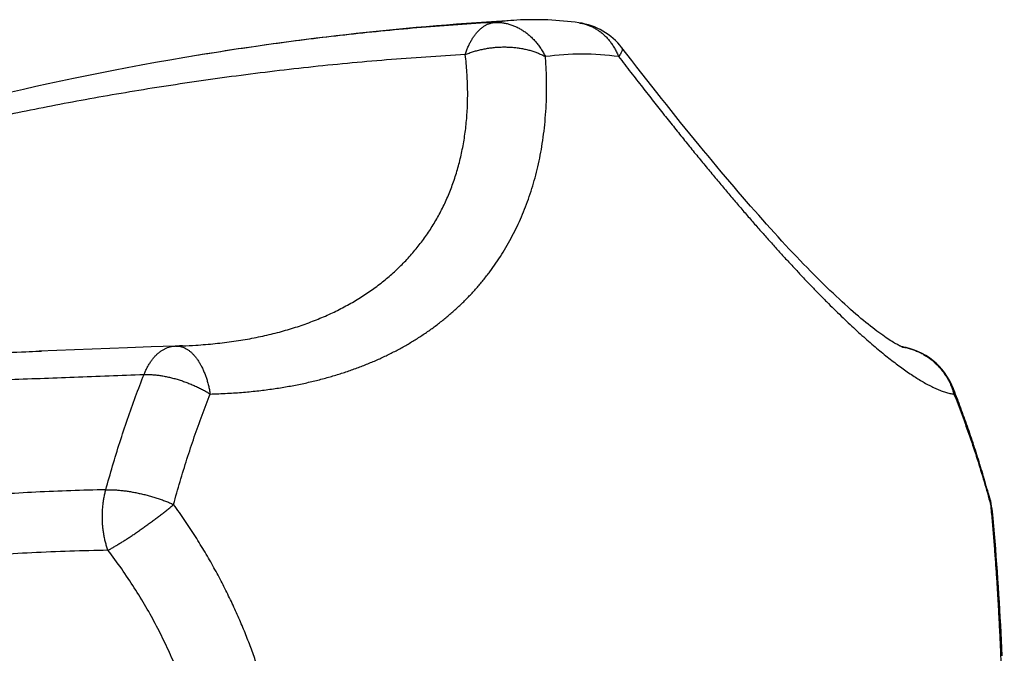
# Model space of a CAD drawing. Header units: millimetres. Extents: x 117 to 1320, y -43 to 1845.
# Tile 33 of 106: x 912 to 942, y 281 to 301. Entities that reach past the tile are written whole.
import ezdxf

# ---------------------------------------------------------------- set-up
doc = ezdxf.new("R2010")
doc.units = ezdxf.units.MM
doc.header["$LTSCALE"] = 65.395
doc.layers.get('0').update_dxf_attribs({"linetype": 'CONTINUOUS'})

msp = doc.modelspace()

# ---------------------------------------------------------------- linework, layer by layer
at = {"color": 7, "linetype": 'Continuous'}
for p, q in [((930.688, 299.338), (930.388, 299.725)), ((917.358, 299.469), (917.323, 299.464)), ((916.963, 290.677), (916.859, 290.674)), ((917.053, 290.68), (916.963, 290.677)), ((915.386, 290.619), (912.705, 290.518)), ((912.705, 290.518), (912.78, 290.52))]:
    msp.add_line(p, q, dxfattribs=at)
for points in [[(917.48, 299.49), (917.123, 299.43), (916.676, 299.353), (916.237, 299.276), (915.806, 299.197), (915.381, 299.118), (914.964, 299.038), (914.554, 298.957), (914.15, 298.876), (913.754, 298.794), (913.364, 298.712), (912.981, 298.63), (912.604, 298.547), (912.233, 298.464), (911.867, 298.381)], [(938.903, 290.641), (938.904, 290.641), (938.904, 290.641), (938.903, 290.641), (938.899, 290.643), (938.893, 290.645), (938.884, 290.648), (938.873, 290.653), (938.86, 290.659), (938.844, 290.666), (938.825, 290.675), (938.804, 290.685), (938.78, 290.697), (938.754, 290.711), (938.725, 290.727), (938.694, 290.745), (938.66, 290.764), (938.623, 290.786), (938.584, 290.81), (938.542, 290.836), (938.498, 290.864), (938.451, 290.895), (938.402, 290.927), (938.351, 290.963), (938.297, 291.001), (938.241, 291.041), (938.182, 291.083), (938.122, 291.128), (938.059, 291.176), (937.994, 291.226), (937.927, 291.278), (937.858, 291.333), (937.787, 291.391), (937.714, 291.451), (937.639, 291.513), (937.562, 291.578), (937.484, 291.645), (937.403, 291.715), (937.321, 291.788), (937.237, 291.863), (937.152, 291.94), (937.064, 292.02), (936.975, 292.102), (936.885, 292.187), (936.793, 292.274), (936.699, 292.363), (936.604, 292.455), (936.507, 292.549), (936.409, 292.645), (936.31, 292.744), (936.209, 292.846), (936.107, 292.949), (936.003, 293.055), (935.898, 293.163), (935.792, 293.274), (935.684, 293.387), (935.575, 293.502), (935.465, 293.619), (935.353, 293.739), (935.24, 293.861), (935.126, 293.985), (935.011, 294.112), (934.894, 294.241), (934.776, 294.372), (934.657, 294.506), (934.536, 294.641), (934.415, 294.779), (934.292, 294.919), (934.168, 295.062), (934.043, 295.206), (933.916, 295.353), (933.789, 295.502), (933.66, 295.653), (933.53, 295.807), (933.399, 295.963), (933.267, 296.12), (933.134, 296.281), (932.999, 296.443), (932.863, 296.608), (932.726, 296.774), (932.588, 296.943), (932.449, 297.115), (932.309, 297.288), (932.167, 297.463), (932.024, 297.641), (931.88, 297.821), (931.735, 298.003), (931.589, 298.187), (931.442, 298.373), (931.293, 298.562), (931.144, 298.753), (930.993, 298.946), (930.841, 299.141), (930.688, 299.338)], [(916.833, 290.673), (916.11, 290.646), (915.386, 290.619)], [(941.921, 281.272), (941.911, 281.505), (941.9, 281.738), (941.888, 281.971), (941.877, 282.204), (941.864, 282.437), (941.851, 282.669), (941.838, 282.901), (941.824, 283.133), (941.809, 283.365), (941.793, 283.596), (941.777, 283.827), (941.761, 284.058), (941.743, 284.289), (941.725, 284.519), (941.706, 284.749), (941.687, 284.979), (941.667, 285.208), (941.646, 285.437), (941.625, 285.652)]]:
    msp.add_lwpolyline(points, dxfattribs=at)
for centre, radius, start, end in [((932.397, 209.017), 91.694, 93.25163, 99.36251), ((927.739, 291.006), 9.573, 81.9185, 93.2523), ((928.804, 298.504), 2, 37.6503, 81.9418), ((916.909, 288.675), 2, 91.4095, 92.1555), ((938.569, 288.675), 2, 21.6191, 81.0514), ((939.635, 285.457), 2, 5.577, 15.2074)]:
    msp.add_arc(centre, radius, start, end, dxfattribs=at)
at = {"color": 9, "linetype": 'Continuous'}
for centre, radius, start, end in [((927.667, 292.288), 8.289, 93.2617, 98.0708), ((929.179, 291.632), 7.903, 90.0066, 98.0797), ((929.176, 291.614), 7.921, 81.9293, 89.9844), ((938.577, 288.75), 1.924, 80.2173, 80.9271)]:
    msp.add_arc(centre, radius, start, end, dxfattribs=at)
for points, knots in [([(926.504, 300.495), (925.771, 300.453), (924.305, 300.35), (922.117, 300.138), (919.955, 299.871), (918.413, 299.642), (917.593, 299.508), (917.48, 299.489)], [0, 0, 0, 0, 2.201997, 4.407096, 6.593587, 8.737597, 9.084047, 9.084047, 9.084047, 9.084047]), ([(925.636, 299.52), (925.648, 299.558), (925.673, 299.634), (925.716, 299.744), (925.763, 299.848), (925.815, 299.945), (925.87, 300.037), (925.929, 300.121), (925.992, 300.197), (926.058, 300.266), (926.127, 300.326), (926.199, 300.378), (926.272, 300.421), (926.348, 300.455), (926.425, 300.481), (926.478, 300.491), (926.504, 300.495)], [0, 0, 0, 0, 0.121208, 0.239033, 0.353264, 0.463737, 0.570343, 0.673038, 0.771847, 0.866874, 0.958303, 1.046411, 1.131575, 1.214269, 1.29506, 1.374914, 1.374914, 1.374914, 1.374914]), ([(926.504, 300.495), (926.542, 300.497), (926.619, 300.498), (926.734, 300.49), (926.848, 300.472), (926.962, 300.445), (927.074, 300.408), (927.185, 300.361), (927.293, 300.306), (927.397, 300.242), (927.499, 300.169), (927.596, 300.088), (927.689, 299.999), (927.776, 299.904), (927.859, 299.801), (927.935, 299.692), (928.005, 299.577), (928.048, 299.497), (928.068, 299.457)], [0, 0, 0, 0, 0.114383, 0.229309, 0.345059, 0.461883, 0.579989, 0.69954, 0.820652, 0.94343, 1.067957, 1.19426, 1.322341, 1.452188, 1.583742, 1.7169, 1.851517, 1.987409, 1.987409, 1.987409, 1.987409]), ([(929.085, 300.484), (929.11, 300.48), (929.174, 300.469), (929.274, 300.445), (929.382, 300.408), (929.489, 300.361), (929.591, 300.306), (929.69, 300.242), (929.785, 300.169), (929.874, 300.088), (929.959, 299.999), (930.038, 299.904), (930.11, 299.801), (930.177, 299.692), (930.236, 299.577), (930.271, 299.497), (930.288, 299.457)], [0, 0, 0, 0, 0.078405, 0.192748, 0.307592, 0.423185, 0.539737, 0.657464, 0.776562, 0.897177, 1.019431, 1.143428, 1.269222, 1.396817, 1.526168, 1.657184, 1.657184, 1.657184, 1.657184]), ([(925.636, 299.52), (925.676, 299.537), (925.757, 299.569), (925.882, 299.611), (926.011, 299.648), (926.143, 299.68), (926.278, 299.706), (926.415, 299.726), (926.553, 299.741), (926.691, 299.749), (926.83, 299.752), (926.967, 299.748), (927.104, 299.739), (927.238, 299.723), (927.369, 299.702), (927.498, 299.675), (927.622, 299.642), (927.741, 299.604), (927.856, 299.56), (927.965, 299.512), (928.034, 299.476), (928.068, 299.457)], [0, 0, 0, 0, 0.129823, 0.262002, 0.396247, 0.532223, 0.669559, 0.807851, 0.946669, 1.085568, 1.224118, 1.361926, 1.498603, 1.633769, 1.767053, 1.8981, 2.026583, 2.152204, 2.274704, 2.393867, 2.509529, 2.509529, 2.509529, 2.509529]), ([(930.388, 299.725), (930.389, 299.724), (930.394, 299.717), (930.4, 299.7), (930.4, 299.671), (930.392, 299.638), (930.377, 299.6), (930.354, 299.556), (930.324, 299.508), (930.3, 299.474), (930.288, 299.457)], [0, 0, 0, 0, 0.0038841, 0.0267989, 0.0539577, 0.0875206, 0.1285586, 0.1775447, 0.234633, 0.2997938, 0.2997938, 0.2997938, 0.2997938]), ([(925.636, 299.52), (924.839, 299.476), (923.25, 299.368), (920.884, 299.143), (918.56, 298.862), (916.304, 298.532), (914.145, 298.165), (912.106, 297.771), (910.209, 297.363), (908.471, 296.954), (906.905, 296.554), (905.514, 296.173), (904.287, 295.815), (903.208, 295.482), (902.258, 295.173), (901.422, 294.887), (900.686, 294.623), (900.039, 294.38), (899.47, 294.157), (898.971, 293.952), (898.533, 293.764), (898.148, 293.592), (897.811, 293.434), (897.513, 293.288), (897.25, 293.154), (897.017, 293.029), (896.81, 292.913), (896.625, 292.804), (896.459, 292.701), (896.31, 292.605), (896.177, 292.513), (896.057, 292.426), (895.948, 292.342), (895.85, 292.261), (895.761, 292.182), (895.682, 292.106), (895.61, 292.031), (895.547, 291.957), (895.491, 291.883), (895.442, 291.81), (895.402, 291.736), (895.37, 291.662), (895.348, 291.587), (895.336, 291.511), (895.335, 291.434), (895.349, 291.355), (895.38, 291.274), (895.429, 291.192), (895.501, 291.108), (895.599, 291.024), (895.729, 290.939), (895.896, 290.853), (896.108, 290.767), (896.373, 290.683), (896.699, 290.602), (897.096, 290.523), (897.578, 290.451), (898.158, 290.385), (898.853, 290.329), (899.682, 290.283), (900.667, 290.252), (901.825, 290.236), (903.162, 290.24), (904.678, 290.261), (906.366, 290.301), (908.217, 290.357), (910.213, 290.426), (911.726, 290.481), (912.57, 290.513), (912.705, 290.518)], [0, 0, 0, 0, 2.394031, 4.778027, 7.128127, 9.416984, 11.615893, 13.699224, 15.645182, 17.43658, 19.055941, 20.494217, 21.764547, 22.887843, 23.881775, 24.761197, 25.539294, 26.227428, 26.83549, 27.37244, 27.84637, 28.265176, 28.635809, 28.965201, 29.258988, 29.521847, 29.758512, 29.972238, 30.165824, 30.342231, 30.50368, 30.651853, 30.788478, 30.915163, 31.033118, 31.143353, 31.246718, 31.344067, 31.436214, 31.523742, 31.607129, 31.687206, 31.764888, 31.841168, 31.917649, 31.996669, 32.081116, 32.174806, 32.282566, 32.409655, 32.562325, 32.74762, 32.973101, 33.247276, 33.579561, 33.98068, 34.462981, 35.040812, 35.730925, 36.553246, 37.532475, 38.688798, 40.026319, 41.543307, 43.2357, 45.092717, 47.097981, 49.229591, 49.633334, 49.633334, 49.633334, 49.633334]), ([(917.053, 290.68), (917.189, 290.685), (917.523, 290.702), (918.045, 290.745), (918.613, 290.814), (919.157, 290.905), (919.68, 291.016), (920.18, 291.146), (920.658, 291.296), (921.115, 291.465), (921.55, 291.652), (921.964, 291.858), (922.357, 292.081), (922.729, 292.322), (923.08, 292.58), (923.411, 292.855), (923.72, 293.147), (924.008, 293.456), (924.275, 293.782), (924.521, 294.124), (924.745, 294.484), (924.947, 294.859), (925.127, 295.251), (925.284, 295.66), (925.417, 296.086), (925.527, 296.528), (925.612, 296.986), (925.672, 297.461), (925.705, 297.953), (925.712, 298.461), (925.69, 298.986), (925.657, 299.34), (925.636, 299.52)], [0, 0, 0, 0, 0.408764, 1.000891, 1.572128, 2.123759, 2.657083, 3.173387, 3.673979, 4.1602, 4.633394, 5.094933, 5.546209, 5.988639, 6.423679, 6.852797, 7.277495, 7.699288, 8.119713, 8.540341, 8.962734, 9.388472, 9.819106, 10.256193, 10.701255, 11.155824, 11.621402, 12.099488, 12.591549, 13.099047, 13.623457, 14.166212, 14.166212, 14.166212, 14.166212]), ([(917.896, 289.218), (918.07, 289.223), (918.408, 289.236), (918.9, 289.27), (919.366, 289.316), (919.809, 289.373), (920.231, 289.44), (920.634, 289.517), (921.021, 289.604), (921.394, 289.699), (921.752, 289.803), (922.099, 289.915), (922.435, 290.037), (922.761, 290.167), (923.077, 290.305), (923.384, 290.453), (923.682, 290.609), (923.972, 290.775), (924.253, 290.95), (924.527, 291.134), (924.791, 291.327), (925.047, 291.53), (925.294, 291.742), (925.531, 291.962), (925.759, 292.191), (925.977, 292.429), (926.184, 292.675), (926.381, 292.928), (926.568, 293.189), (926.744, 293.457), (926.91, 293.732), (927.064, 294.014), (927.209, 294.303), (927.343, 294.599), (927.466, 294.903), (927.58, 295.215), (927.683, 295.535), (927.775, 295.865), (927.857, 296.205), (927.929, 296.556), (927.989, 296.92), (928.038, 297.298), (928.074, 297.692), (928.097, 298.103), (928.105, 298.534), (928.097, 298.988), (928.079, 299.298), (928.068, 299.457)], [0, 0, 0, 0, 0.521325, 1.01383, 1.481057, 1.926374, 2.352675, 2.762612, 3.158348, 3.541886, 3.914955, 4.27903, 4.635554, 4.98568, 5.3304, 5.670721, 6.007406, 6.341038, 6.672235, 7.001498, 7.329076, 7.655229, 7.980224, 8.304181, 8.627177, 8.949302, 9.270705, 9.591567, 9.912056, 10.232418, 10.553117, 10.874615, 11.197399, 11.522226, 11.849912, 12.181277, 12.517396, 12.859441, 13.208632, 13.566486, 13.934611, 14.314844, 14.709248, 15.120199, 15.550424, 16.003008, 16.481236, 16.481236, 16.481236, 16.481236]), ([(930.288, 299.457), (930.411, 299.297), (930.651, 298.987), (931.004, 298.533), (931.343, 298.102), (931.668, 297.691), (931.982, 297.298), (932.285, 296.92), (932.58, 296.556), (932.868, 296.205), (933.148, 295.866), (933.423, 295.536), (933.692, 295.216), (933.958, 294.904), (934.219, 294.6), (934.476, 294.304), (934.731, 294.016), (934.982, 293.734), (935.23, 293.459), (935.475, 293.191), (935.717, 292.931), (935.956, 292.678), (936.192, 292.432), (936.423, 292.195), (936.651, 291.966), (936.874, 291.746), (937.092, 291.534), (937.306, 291.331), (937.515, 291.138), (937.718, 290.954), (937.917, 290.779), (938.11, 290.613), (938.298, 290.457), (938.481, 290.309), (938.659, 290.171), (938.832, 290.041), (939.001, 289.919), (939.165, 289.807), (939.326, 289.703), (939.482, 289.607), (939.633, 289.521), (939.781, 289.444), (939.925, 289.376), (940.065, 289.318), (940.2, 289.272), (940.331, 289.237), (940.417, 289.223), (940.459, 289.218)], [0, 0, 0, 0, 0.603961, 1.17782, 1.724815, 2.248105, 2.750494, 3.234448, 3.702045, 4.155157, 4.595325, 5.024019, 5.442343, 5.851232, 6.251571, 6.643893, 7.0286, 7.406074, 7.776389, 8.139439, 8.495131, 8.843231, 9.183328, 9.515022, 9.837937, 10.15171, 10.455987, 10.75044, 11.034929, 11.309416, 11.573836, 11.828235, 12.072858, 12.307897, 12.533532, 12.750095, 12.957864, 13.157044, 13.347912, 13.530658, 13.705393, 13.872231, 14.031163, 14.182181, 14.325199, 14.460137, 14.586939, 14.586939, 14.586939, 14.586939]), ([(907.759, 297.332), (907.588, 297.284), (906.978, 297.111), (905.976, 296.815), (904.802, 296.447), (903.759, 296.102), (902.835, 295.783), (902.015, 295.486), (901.282, 295.209), (900.628, 294.952), (900.04, 294.712), (899.512, 294.487), (899.036, 294.277), (898.606, 294.08), (898.217, 293.895), (897.865, 293.72), (897.545, 293.556), (897.254, 293.4), (896.989, 293.252), (896.747, 293.112), (896.526, 292.978), (896.324, 292.85), (896.139, 292.728), (895.969, 292.61), (895.813, 292.496), (895.67, 292.385), (895.539, 292.278), (895.419, 292.174), (895.309, 292.071), (895.209, 291.971), (895.119, 291.872), (895.038, 291.774), (894.965, 291.677), (894.902, 291.581), (894.849, 291.484), (894.805, 291.388), (894.772, 291.291), (894.75, 291.194), (894.741, 291.096), (894.746, 290.997), (894.766, 290.897), (894.804, 290.797), (894.862, 290.696), (894.942, 290.594), (895.047, 290.492), (895.182, 290.39), (895.35, 290.289), (895.557, 290.188), (895.808, 290.089), (896.112, 289.991), (896.477, 289.897), (896.914, 289.806), (897.438, 289.721), (898.063, 289.642), (898.805, 289.574), (899.677, 289.517), (900.686, 289.477), (901.838, 289.453), (903.138, 289.446), (904.588, 289.458), (906.183, 289.487), (907.916, 289.532), (909.773, 289.589), (911.738, 289.657), (913.789, 289.731), (915.182, 289.784), (915.89, 289.811)], [0, 0, 0, 0, 0.532846, 1.903365, 3.133009, 4.225858, 5.197158, 6.065432, 6.844143, 7.544568, 8.176512, 8.748019, 9.26631, 9.73731, 10.16642, 10.558285, 10.916764, 11.2457, 11.547999, 11.826592, 12.084272, 12.322885, 12.544367, 12.750761, 12.943462, 13.123652, 13.292539, 13.451353, 13.601134, 13.742595, 13.876284, 14.003164, 14.12397, 14.239019, 14.348834, 14.454242, 14.556003, 14.655038, 14.752624, 14.85048, 14.95097, 15.056912, 15.171659, 15.29917, 15.443861, 15.610485, 15.804477, 16.031807, 16.29936, 16.615055, 16.988315, 17.430276, 17.954488, 18.578286, 19.3199, 20.191949, 21.199077, 22.348939, 23.648431, 25.098985, 26.697219, 28.434659, 30.299922, 32.272383, 34.331109, 36.456195, 36.456195, 36.456195, 36.456195]), ([(915.89, 289.81), (915.904, 289.847), (915.935, 289.92), (915.985, 290.023), (916.041, 290.121), (916.1, 290.212), (916.163, 290.295), (916.229, 290.372), (916.299, 290.44), (916.371, 290.5), (916.446, 290.552), (916.524, 290.595), (916.603, 290.629), (916.684, 290.654), (916.761, 290.668), (916.811, 290.672), (916.833, 290.673)], [0, 0, 0, 0, 0.119287, 0.234765, 0.346746, 0.455109, 0.559797, 0.660819, 0.758265, 0.852307, 0.943214, 1.031347, 1.117156, 1.20117, 1.283989, 1.351822, 1.351822, 1.351822, 1.351822]), ([(916.859, 290.674), (916.879, 290.675), (916.924, 290.673), (916.992, 290.663), (917.064, 290.642), (917.135, 290.611), (917.205, 290.571), (917.274, 290.522), (917.34, 290.465), (917.405, 290.398), (917.467, 290.324), (917.526, 290.241), (917.582, 290.151), (917.635, 290.054), (917.685, 289.95), (917.731, 289.84), (917.773, 289.724), (917.811, 289.604), (917.844, 289.479), (917.873, 289.35), (917.889, 289.263), (917.896, 289.218)], [0, 0, 0, 0, 0.060348, 0.133042, 0.207423, 0.284312, 0.3644, 0.448236, 0.536223, 0.628623, 0.72559, 0.827191, 0.933406, 1.044132, 1.159194, 1.27835, 1.401307, 1.527729, 1.657239, 1.789435, 1.923887, 1.923887, 1.923887, 1.923887]), ([(938.904, 290.646), (938.915, 290.644), (938.97, 290.634), (939.069, 290.612), (939.2, 290.572), (939.327, 290.524), (939.451, 290.466), (939.571, 290.4), (939.686, 290.325), (939.795, 290.243), (939.899, 290.153), (939.996, 290.056), (940.086, 289.952), (940.169, 289.842), (940.244, 289.726), (940.311, 289.605), (940.37, 289.48), (940.42, 289.351), (940.447, 289.263), (940.459, 289.218)], [0, 0, 0, 0, 0.032734, 0.168865, 0.305114, 0.441495, 0.578005, 0.714631, 0.851374, 0.988263, 1.125323, 1.262569, 1.400009, 1.537641, 1.675458, 1.813452, 1.951611, 2.089921, 2.228372, 2.228372, 2.228372, 2.228372]), ([(914.731, 286.312), (914.797, 286.554), (914.933, 287.036), (915.152, 287.749), (915.384, 288.449), (915.629, 289.136), (915.801, 289.588), (915.89, 289.811)], [0, 0, 0, 0, 0.754256, 1.500254, 2.238112, 2.967423, 3.688289, 3.688289, 3.688289, 3.688289]), ([(915.89, 289.81), (915.927, 289.812), (916.005, 289.812), (916.123, 289.807), (916.245, 289.797), (916.37, 289.782), (916.498, 289.76), (916.628, 289.734), (916.759, 289.703), (916.891, 289.666), (917.023, 289.625), (917.154, 289.579), (917.284, 289.528), (917.413, 289.474), (917.539, 289.415), (917.662, 289.353), (917.781, 289.288), (917.858, 289.242), (917.896, 289.218)], [0, 0, 0, 0, 0.113687, 0.231879, 0.354273, 0.48051, 0.610176, 0.742807, 0.877895, 1.01494, 1.15344, 1.292859, 1.432667, 1.572351, 1.711385, 1.84923, 1.985345, 2.119191, 2.119191, 2.119191, 2.119191]), ([(916.786, 285.867), (916.849, 286.099), (916.98, 286.56), (917.189, 287.243), (917.412, 287.914), (917.646, 288.572), (917.811, 289.004), (917.896, 289.218)], [0, 0, 0, 0, 0.722049, 1.436705, 2.14356, 2.842226, 3.532335, 3.532335, 3.532335, 3.532335]), ([(940.428, 289.412), (940.436, 289.392), (940.449, 289.351), (940.459, 289.286), (940.46, 289.241), (940.459, 289.218)], [0, 0, 0, 0, 0.0622739, 0.1285946, 0.1970339, 0.1970339, 0.1970339, 0.1970339]), ([(940.459, 289.218), (940.544, 289.004), (940.709, 288.572), (940.944, 287.914), (941.166, 287.243), (941.375, 286.56), (941.506, 286.099), (941.569, 285.867)], [0, 0, 0, 0, 0.690109, 1.388775, 2.095631, 2.810286, 3.532335, 3.532335, 3.532335, 3.532335]), ([(914.731, 286.312), (914.024, 286.298), (912.622, 286.25), (910.55, 286.112), (908.541, 285.914), (906.616, 285.657), (904.795, 285.349), (903.092, 284.997), (901.517, 284.608), (900.077, 284.193), (898.774, 283.759), (897.605, 283.315), (896.569, 282.87), (895.66, 282.433), (894.87, 282.01), (894.185, 281.604), (893.59, 281.215), (893.072, 280.844), (892.619, 280.488), (892.224, 280.148), (891.877, 279.823), (891.574, 279.511), (891.308, 279.212), (891.075, 278.926), (890.871, 278.651), (890.693, 278.386), (890.539, 278.13), (890.404, 277.884), (890.287, 277.645), (890.187, 277.414), (890.102, 277.189), (890.03, 276.97), (889.97, 276.755), (889.922, 276.544), (889.884, 276.337), (889.856, 276.133), (889.838, 275.93), (889.829, 275.729), (889.829, 275.528), (889.838, 275.326), (889.856, 275.124), (889.884, 274.919), (889.922, 274.712), (889.97, 274.501), (890.03, 274.287), (890.102, 274.067), (890.187, 273.843), (890.287, 273.611), (890.404, 273.373), (890.539, 273.126), (890.693, 272.871), (890.871, 272.606), (891.075, 272.331), (891.308, 272.044), (891.574, 271.745), (891.877, 271.434), (892.224, 271.108), (892.62, 270.768), (893.072, 270.413), (893.59, 270.041), (894.185, 269.653), (894.87, 269.247), (895.66, 268.823), (896.569, 268.386), (897.605, 267.941), (898.774, 267.498), (900.077, 267.064), (901.517, 266.648), (903.092, 266.26), (904.795, 265.907), (906.616, 265.599), (908.541, 265.343), (910.55, 265.144), (912.622, 265.006), (914.024, 264.959), (914.731, 264.945)], [0, 0, 0, 0, 2.122561, 4.205318, 6.229976, 8.17795, 10.029072, 11.771095, 13.394658, 14.893453, 16.266023, 17.5144, 18.641884, 19.64815, 20.539412, 21.329896, 22.035735, 22.669856, 23.242412, 23.761621, 24.234919, 24.668048, 25.066441, 25.434281, 25.775502, 26.093516, 26.391089, 26.67107, 26.935669, 27.186954, 27.42702, 27.657359, 27.879456, 28.094969, 28.305113, 28.510985, 28.713892, 28.915131, 29.115807, 29.317042, 29.519946, 29.725823, 29.935972, 30.151478, 30.373575, 30.60392, 30.843984, 31.095266, 31.359869, 31.639848, 31.937422, 32.25544, 32.59666, 32.964507, 33.3629, 33.796033, 34.269335, 34.78855, 35.361113, 35.99524, 36.701083, 37.491585, 38.382847, 39.389098, 40.516552, 41.76493, 43.137497, 44.636289, 46.259849, 48.001867, 49.852986, 51.800955, 53.825605, 55.908356, 58.030915, 58.030915, 58.030915, 58.030915]), ([(914.795, 284.474), (914.781, 284.514), (914.754, 284.596), (914.719, 284.721), (914.689, 284.849), (914.665, 284.981), (914.647, 285.114), (914.633, 285.249), (914.626, 285.385), (914.624, 285.522), (914.628, 285.658), (914.637, 285.793), (914.652, 285.927), (914.673, 286.058), (914.699, 286.187), (914.72, 286.271), (914.731, 286.313)], [0, 0, 0, 0, 0.127521, 0.257406, 0.389325, 0.522927, 0.657845, 0.793698, 0.930096, 1.066639, 1.202916, 1.338514, 1.473025, 1.606057, 1.737232, 1.866737, 1.866737, 1.866737, 1.866737]), ([(914.731, 286.313), (914.769, 286.314), (914.847, 286.314), (914.965, 286.311), (915.088, 286.303), (915.214, 286.291), (915.344, 286.275), (915.475, 286.255), (915.609, 286.232), (915.744, 286.204), (915.879, 286.173), (916.015, 286.138), (916.149, 286.1), (916.282, 286.059), (916.413, 286.015), (916.541, 285.968), (916.665, 285.919), (916.746, 285.884), (916.786, 285.867)], [0, 0, 0, 0, 0.113608, 0.232139, 0.355178, 0.482267, 0.612898, 0.74652, 0.882542, 1.020386, 1.159477, 1.299209, 1.438984, 1.578226, 1.716347, 1.852751, 1.986837, 2.118012, 2.118012, 2.118012, 2.118012]), ([(914.795, 284.474), (914.825, 284.49), (914.885, 284.524), (914.979, 284.578), (915.076, 284.636), (915.177, 284.698), (915.281, 284.763), (915.388, 284.832), (915.498, 284.904), (915.608, 284.978), (915.721, 285.055), (915.833, 285.134), (915.946, 285.214), (916.058, 285.296), (916.169, 285.378), (916.279, 285.461), (916.386, 285.543), (916.491, 285.625), (916.593, 285.707), (916.691, 285.787), (916.755, 285.84), (916.786, 285.867)], [0, 0, 0, 0, 0.101399, 0.209009, 0.322377, 0.441003, 0.564348, 0.691829, 0.822826, 0.956688, 1.092763, 1.23042, 1.369017, 1.507906, 1.646429, 1.783924, 1.919735, 2.053214, 2.183727, 2.310658, 2.433412, 2.433412, 2.433412, 2.433412]), ([(916.786, 265.39), (916.904, 265.552), (917.13, 265.874), (917.448, 266.359), (917.741, 266.835), (918.01, 267.304), (918.257, 267.766), (918.485, 268.222), (918.695, 268.673), (918.888, 269.12), (919.065, 269.564), (919.228, 270.006), (919.378, 270.448), (919.514, 270.89), (919.638, 271.332), (919.749, 271.777), (919.848, 272.222), (919.935, 272.67), (920.01, 273.12), (920.073, 273.573), (920.123, 274.027), (920.16, 274.483), (920.186, 274.941), (920.198, 275.399), (920.198, 275.858), (920.186, 276.316), (920.16, 276.773), (920.123, 277.23), (920.073, 277.684), (920.01, 278.136), (919.935, 278.586), (919.848, 279.034), (919.749, 279.48), (919.638, 279.924), (919.514, 280.367), (919.378, 280.809), (919.228, 281.25), (919.065, 281.693), (918.888, 282.137), (918.695, 282.584), (918.485, 283.034), (918.257, 283.49), (918.01, 283.952), (917.741, 284.421), (917.448, 284.898), (917.13, 285.382), (916.904, 285.704), (916.786, 285.867)], [0, 0, 0, 0, 0.60148, 1.180522, 1.738977, 2.278802, 2.802034, 3.310783, 3.807213, 4.293331, 4.770904, 5.241749, 5.707645, 6.169755, 6.629032, 7.086491, 7.542968, 7.99895, 8.454936, 8.911428, 9.368536, 9.826192, 10.284356, 10.742929, 11.201645, 11.660218, 12.118383, 12.576039, 13.033148, 13.489639, 13.945625, 14.401607, 14.858084, 15.315541, 15.774819, 16.236929, 16.702824, 17.173668, 17.651242, 18.13736, 18.63379, 19.142538, 19.665771, 20.205596, 20.764051, 21.343095, 21.944576, 21.944576, 21.944576, 21.944576]), ([(941.564, 285.982), (941.566, 285.977), (941.571, 285.956), (941.575, 285.918), (941.572, 285.884), (941.569, 285.867)], [0, 0, 0, 0, 0.0146233, 0.0642238, 0.1159401, 0.1159401, 0.1159401, 0.1159401]), ([(941.569, 285.867), (941.585, 285.703), (941.615, 285.377), (941.657, 284.893), (941.695, 284.417), (941.729, 283.949), (941.76, 283.487), (941.788, 283.031), (941.813, 282.581), (941.836, 282.134), (941.857, 281.691), (941.877, 281.248), (941.894, 280.807), (941.91, 280.365), (941.924, 279.922), (941.937, 279.479), (941.948, 279.033), (941.958, 278.585), (941.966, 278.135), (941.973, 277.683), (941.979, 277.229), (941.983, 276.773), (941.986, 276.316), (941.987, 275.857), (941.987, 275.399), (941.986, 274.941), (941.983, 274.483), (941.979, 274.027), (941.973, 273.573), (941.966, 273.121), (941.958, 272.671), (941.948, 272.224), (941.937, 271.778), (941.924, 271.334), (941.91, 270.891), (941.894, 270.45), (941.877, 270.008), (941.857, 269.566), (941.836, 269.122), (941.813, 268.676), (941.788, 268.225), (941.76, 267.77), (941.729, 267.308), (941.695, 266.839), (941.657, 266.363), (941.615, 265.879), (941.585, 265.554), (941.569, 265.39)], [0, 0, 0, 0, 0.49453, 0.980402, 1.457829, 1.927302, 2.389544, 2.845508, 3.296359, 3.743238, 4.187185, 4.629378, 5.071047, 5.512893, 5.955458, 6.399375, 6.84513, 7.292874, 7.74278, 8.19503, 8.649411, 9.105525, 9.563002, 10.021403, 10.480119, 10.938521, 11.395998, 11.852113, 12.306494, 12.758743, 13.208649, 13.656393, 14.102148, 14.546065, 14.988629, 15.430475, 15.872144, 16.314337, 16.758283, 17.205163, 17.656013, 18.111977, 18.574219, 19.043692, 19.521121, 20.006993, 20.501524, 20.501524, 20.501524, 20.501524]), ([(941.625, 285.652), (941.623, 285.67), (941.617, 285.716), (941.599, 285.789), (941.58, 285.841), (941.569, 285.867)], [0, 0, 0, 0, 0.0566805, 0.1392924, 0.2231252, 0.2231252, 0.2231252, 0.2231252]), ([(914.795, 284.474), (914.025, 284.46), (912.503, 284.411), (910.257, 284.27), (908.092, 284.068), (906.03, 283.807), (904.094, 283.495), (902.301, 283.142), (900.664, 282.755), (899.194, 282.348), (897.896, 281.932), (896.765, 281.519), (895.789, 281.115), (894.948, 280.725), (894.223, 280.349), (893.599, 279.99), (893.062, 279.647), (892.602, 279.322), (892.208, 279.013), (891.873, 278.723), (891.588, 278.449), (891.346, 278.191), (891.141, 277.949), (890.967, 277.721), (890.82, 277.505), (890.696, 277.301), (890.592, 277.107), (890.505, 276.921), (890.432, 276.743), (890.373, 276.572), (890.325, 276.406), (890.287, 276.245), (890.258, 276.088), (890.238, 275.933), (890.227, 275.78), (890.223, 275.628), (890.227, 275.476), (890.238, 275.323), (890.258, 275.169), (890.287, 275.012), (890.325, 274.85), (890.373, 274.685), (890.432, 274.513), (890.505, 274.336), (890.592, 274.15), (890.696, 273.955), (890.82, 273.751), (890.967, 273.535), (891.141, 273.307), (891.346, 273.065), (891.588, 272.808), (891.873, 272.534), (892.209, 272.243), (892.602, 271.935), (893.062, 271.609), (893.599, 271.267), (894.223, 270.907), (894.948, 270.532), (895.789, 270.141), (896.765, 269.737), (897.896, 269.324), (899.194, 268.908), (900.664, 268.501), (902.301, 268.115), (904.094, 267.761), (906.03, 267.449), (908.092, 267.189), (910.257, 266.986), (912.503, 266.846), (914.025, 266.796), (914.795, 266.782)], [0, 0, 0, 0, 2.310716, 4.567072, 6.748589, 8.833601, 10.800561, 12.63227, 14.315901, 15.844063, 17.206896, 18.404551, 19.453812, 20.375247, 21.186542, 21.902351, 22.535114, 23.095476, 23.592677, 24.034286, 24.427298, 24.778354, 25.093739, 25.378591, 25.638032, 25.875896, 26.095323, 26.299606, 26.491031, 26.671544, 26.843361, 27.008311, 27.167697, 27.322978, 27.475713, 27.627225, 27.778735, 27.931465, 28.086749, 28.246143, 28.411094, 28.582902, 28.76342, 28.954853, 29.159131, 29.378562, 29.616434, 29.875869, 30.160722, 30.476111, 30.827166, 31.220186, 31.661808, 32.159018, 32.719386, 33.352153, 34.067965, 34.879256, 35.800682, 36.849924, 38.047552, 39.410367, 40.938537, 42.622161, 44.453866, 46.42082, 48.505828, 50.687339, 52.94369, 55.254403, 55.254403, 55.254403, 55.254403]), ([(914.795, 266.782), (914.938, 266.968), (915.213, 267.342), (915.597, 267.915), (915.95, 268.493), (916.272, 269.075), (916.563, 269.661), (916.825, 270.25), (917.058, 270.842), (917.262, 271.436), (917.437, 272.031), (917.585, 272.629), (917.706, 273.227), (917.799, 273.827), (917.866, 274.427), (917.906, 275.028), (917.919, 275.628), (917.906, 276.229), (917.866, 276.83), (917.799, 277.43), (917.706, 278.03), (917.585, 278.628), (917.437, 279.225), (917.262, 279.821), (917.058, 280.415), (916.825, 281.007), (916.563, 281.596), (916.272, 282.181), (915.95, 282.764), (915.597, 283.341), (915.213, 283.914), (914.938, 284.288), (914.795, 284.474)], [0, 0, 0, 0, 0.703262, 1.392723, 2.069294, 2.733959, 3.387755, 4.031719, 4.66687, 5.294245, 5.914849, 6.529697, 7.139759, 7.745993, 8.349356, 8.950798, 9.551276, 10.151746, 10.753162, 11.356491, 11.962692, 12.572725, 13.187545, 13.808121, 14.43547, 15.070595, 15.714534, 16.368305, 17.032945, 17.709496, 18.398943, 19.102197, 19.102197, 19.102197, 19.102197])]:
    msp.add_open_spline(points, degree=3, knots=knots, dxfattribs=at)
at = {"color": 7, "linetype": 'Continuous'}
msp.add_open_spline([(941.564, 285.982), (941.511, 286.179), (941.4, 286.571), (941.225, 287.155), (941.04, 287.731), (940.846, 288.299), (940.643, 288.859), (940.501, 289.228), (940.428, 289.412)], degree=3, knots=[0, 0, 0, 0, 0.613292, 1.222483, 1.82742, 2.427917, 3.02379, 3.614865, 3.614865, 3.614865, 3.614865], dxfattribs=at)

doc.saveas('drawing.dxf')
